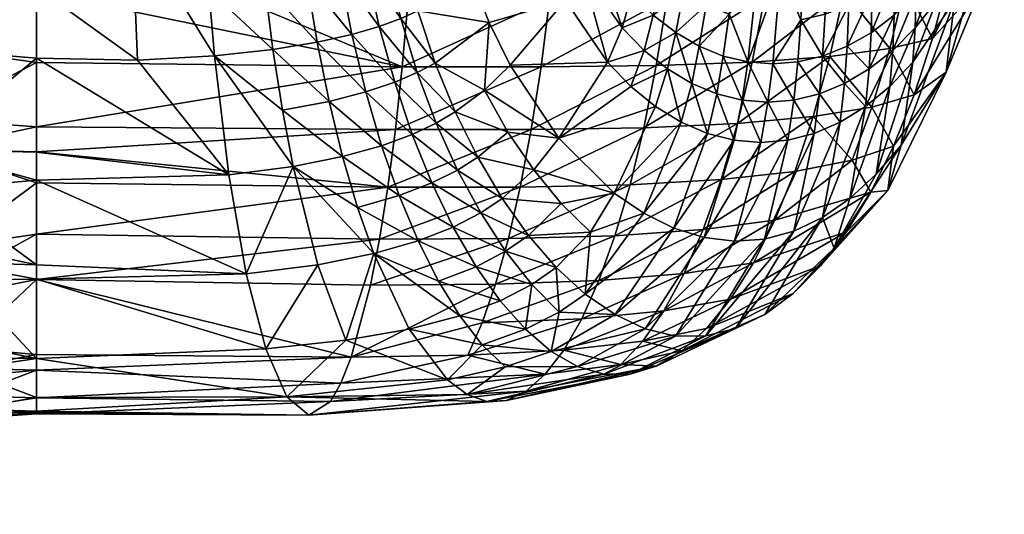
# Model space of a CAD drawing. Extents: x -0.03 to 0.041, y -0.131 to 0.03.
# Tile 252 of 256: x 0.03127 to 0.04111, y 0.00161 to 0.00656. Entities that reach past the tile are written whole.
import ezdxf

# ---------------------------------------------------------------- set-up
doc = ezdxf.new("R2010")
doc.units = 0
doc.layers.add('mesh', color=7, linetype='CONTINUOUS')

msp = doc.modelspace()

# ---------------------------------------------------------------- meshes
at = {"layer": 'mesh'}
mesh = msp.add_polyface(dxfattribs=at)
corners = [(0.0293424, 0.0093056, 0.0143398), (0.0293351, 0.0092701, 0.000663), (0.0297273, 0.0082028, 0.000663), (0.0288954, 0.0105839, 0.0141888), (0.0283628, 0.0119161, 0.000663), (0.0280825, 0.0124748, 0.0144338), (0.0256896, 0.0154974, 0.075192), (0.0287973, 0.0097343, 0.0552213), (0.0281229, 0.0102467, 0.0747703), (0.0294986, 0.0044476, 0.0743102), (0.0272477, 0.0109117, 0.0902419), (0.0286221, 0.0053013, 0.0896748), (0.0262113, 0.0116991, 0.1024432), (0.0314325, 0.0105839, 0.0141888), (0.0314325, 0.0089936, 0.0143794), (0.0314325, 0.0086937, 0.0300016), (0.0314325, 0.0090231, 0.0300409), (0.0323543, 0.0090218, 0.0301175), (0.0323422, 0.0105839, 0.0302809), (0.0314325, 0.0105839, 0.0302268), (0.0325257, 0.0105839, 0.0302919), (0.033028, 0.0097994, 0.0303504), (0.0330158, 0.0105839, 0.0304148), (0.0330445, 0.0090288, 0.0302355), (0.033072, 0.0082776, 0.0300445), (0.0335182, 0.0089889, 0.0144454), (0.0314325, 0.0086904, 0.0144157), (0.0335275, 0.0097794, 0.0143245), (0.0288101, 0.0105839, 0.0302268), (0.0314325, 0.0113642, 0.0301338), (0.0314325, 0.0121743, 0.0143794), (0.0330445, 0.012139, 0.0302355), (0.0314325, 0.0121447, 0.0300409), (0.0323456, 0.0113702, 0.0302333), (0.033028, 0.0113685, 0.0303504), (0.0335275, 0.0113885, 0.0143245), (0.0335182, 0.0121789, 0.0144454), (0.029231, 0.0094048, 0.0307879), (0.0292382, 0.0093992, 0.0301404), (0.029465, 0.0086964, 0.0299942), (0.0295484, 0.0087167, 0.0144094), (0.0280083, 0.0124729, 0.0299925)]
mesh.append_faces([[corners[k] for k in face] for face in [(0, 1, 2, 2), (3, 1, 0, 0), (3, 4, 1, 1), (5, 4, 3, 3), (6, 7, 8, 8), (9, 10, 8, 8), (11, 12, 10, 10), (0, 13, 3, 3), (0, 14, 13, 13), (15, 16, 17, 17), (18, 16, 19, 19), (18, 17, 16, 16), (20, 17, 18, 18), (20, 21, 17, 17), (22, 21, 20, 20), (23, 17, 21, 21), (24, 17, 23, 23), (25, 14, 26, 26), (27, 13, 14, 14), (19, 28, 29, 29), (30, 3, 13, 13), (30, 5, 3, 3), (31, 29, 32, 32), (33, 29, 31, 31), (33, 19, 29, 29), (18, 19, 33, 33), (20, 34, 22, 22), (33, 20, 18, 18), (33, 34, 20, 20), (31, 34, 33, 33), (35, 30, 13, 13), (35, 36, 30, 30), (37, 38, 39, 39), (28, 38, 37, 37), (40, 14, 0, 0), (40, 26, 14, 14), (19, 38, 28, 28), (16, 38, 19, 19), (16, 39, 38, 38), (15, 39, 16, 16), (29, 28, 41, 41)]])
mesh = msp.add_polyface(dxfattribs=at)
corners = [(0.0306073, 0.0043133, 0.000663), (0.0297273, 0.0082028, 0.000663), (0.0293351, 0.0092701, 0.000663), (0.0306083, 0.0033667, 0.0306073), (0.0299488, 0.0069887, 0.0293762), (0.0299741, 0.0068835, 0.0293168), (0.029231, 0.0094048, 0.0307879), (0.0307398, 0.0032144, 0.000663), (0.0300551, 0.0068561, 0.0151594), (0.029773, 0.0079653, 0.0146285), (0.0287973, 0.0097343, 0.0552213), (0.0301739, 0.0037898, 0.0548887), (0.0281229, 0.0102467, 0.0747703), (0.0294986, 0.0044476, 0.0743102), (0.0286221, 0.0053013, 0.0896748), (0.0272477, 0.0109117, 0.0902419), (0.0303514, 0.005564, 0.0159496), (0.0314325, 0.006128, 0.0156087), (0.0301955, 0.0063036, 0.0154239), (0.0314325, 0.0054846, 0.0160553), (0.0314325, 0.007497, 0.0148671), (0.0314325, 0.0086904, 0.0144157), (0.0314325, 0.0061699, 0.028831), (0.0301192, 0.0062794, 0.0289759), (0.0314325, 0.0068809, 0.0293213), (0.030329, 0.0052576, 0.0281488), (0.0314325, 0.0075369, 0.0295675), (0.0324437, 0.0061509, 0.0289251), (0.0323886, 0.0075271, 0.0296608), (0.0331582, 0.006855, 0.0294476), (0.0331101, 0.0075512, 0.0297807), (0.0332158, 0.0061944, 0.0290484), (0.0333575, 0.0050015, 0.0280652), (0.0323543, 0.0090218, 0.0301175), (0.033072, 0.0082776, 0.0300445), (0.0314325, 0.0086937, 0.0300016), (0.0334821, 0.0074747, 0.0149144), (0.0350922, 0.0060836, 0.0159878), (0.029465, 0.0086964, 0.0299942), (0.0295484, 0.0087167, 0.0144094), (0.0293424, 0.0093056, 0.0143398), (0.0314325, 0.0068358, 0.0151173)]
mesh.append_faces([[corners[k] for k in face] for face in [(0, 1, 2, 2), (3, 4, 5, 5), (6, 4, 3, 3), (7, 8, 9, 9), (3, 10, 6, 6), (3, 11, 10, 10), (12, 10, 11, 11), (13, 14, 15, 15), (16, 17, 18, 18), (16, 19, 17, 17), (9, 20, 21, 21), (8, 20, 9, 9), (22, 23, 24, 24), (22, 25, 23, 23), (24, 4, 26, 26), (24, 5, 4, 4), (23, 5, 24, 24), (24, 27, 22, 22), (24, 28, 27, 27), (26, 28, 24, 24), (29, 28, 30, 30), (31, 27, 28, 28), (32, 22, 27, 27), (30, 33, 34, 34), (28, 33, 30, 30), (28, 35, 33, 33), (26, 35, 28, 28), (21, 20, 36, 36), (37, 17, 19, 19), (6, 38, 4, 4), (7, 9, 39, 39), (39, 1, 0, 0), (40, 1, 39, 39), (9, 21, 39, 39), (8, 41, 20, 20), (18, 41, 8, 8), (17, 41, 18, 18), (26, 38, 35, 35), (26, 4, 38, 38), (36, 20, 41, 41)]])
mesh = msp.add_polyface(dxfattribs=at)
corners = [(0.0293351, 0.0092701, 0.000663), (0.0309612, -0.0020174, 0.000663), (0.0308911, 0.0019598, 0.000663), (0.03085, -0.0030013, 0.000663), (0.0307384, 0.0029805, 0.0196877), (0.0307282, 0.0030684, 0.0195004), (0.030705, 0.0032688, 0.0190736), (0.0307508, -0.0028246, 0.0304194), (0.0307622, 0.002665, 0.0213634), (0.0307555, 0.002792, 0.0203408), (0.0307674, 0.002565, 0.0221682), (0.0307562, 0.0026147, 0.0230769), (0.0307503, 0.0026572, 0.0232559), (0.0306947, 0.0030568, 0.0249418), (0.0306785, 0.0031737, 0.025225), (0.0306083, 0.0033667, 0.0306073), (0.0305128, -0.0059853, 0.000663), (0.0301739, 0.0037898, 0.0548887), (0.0314325, 0.0027758, 0.0237731), (0.0314325, 0.0026378, 0.0232605), (0.0314325, 0.0026238, 0.0222254), (0.0314325, 0.0026121, 0.0213568), (0.0314325, 0.0027707, 0.0206791), (0.0314325, 0.0030488, 0.0194913), (0.0339386, 0.002782, 0.0240209), (0.0341569, 0.0025989, 0.0224969), (0.0359391, 0.0027349, 0.0234137), (0.0357413, 0.0028041, 0.0241161), (0.0355445, 0.002951, 0.0248164), (0.0343736, 0.0027359, 0.0209805), (0.0344793, 0.0029202, 0.0202412), (0.0363307, 0.0028386, 0.0220277), (0.036136, 0.0027469, 0.0227159)]
mesh.append_faces([[corners[k] for k in face] for face in [(0, 1, 2, 2), (3, 4, 5, 5), (2, 5, 6, 6), (1, 5, 2, 2), (1, 3, 5, 5), (7, 8, 9, 9), (7, 10, 8, 8), (7, 11, 10, 10), (12, 11, 7, 7), (7, 13, 12, 12), (7, 14, 13, 13), (15, 14, 7, 7), (3, 9, 4, 4), (3, 7, 9, 9), (16, 7, 3, 3), (7, 17, 15, 15), (18, 12, 13, 13), (19, 12, 18, 18), (19, 11, 12, 12), (20, 11, 19, 19), (20, 10, 11, 11), (21, 10, 20, 20), (21, 8, 10, 10), (22, 8, 21, 21), (22, 9, 8, 8), (23, 9, 22, 22), (24, 19, 18, 18), (25, 19, 24, 24), (24, 26, 25, 25), (24, 27, 26, 26), (28, 27, 24, 24), (25, 20, 19, 19), (25, 21, 20, 20), (29, 21, 25, 25), (29, 22, 21, 21), (30, 22, 29, 29), (30, 23, 22, 22), (25, 31, 29, 29), (25, 32, 31, 31), (26, 32, 25, 25)]])
mesh = msp.add_polyface(dxfattribs=at)
corners = [(0.0332158, 0.0061944, 0.0290484), (0.0337985, 0.0062569, 0.0292434), (0.0338935, 0.0056493, 0.0287906), (0.0331582, 0.006855, 0.0294476), (0.0337164, 0.0069037, 0.0296351), (0.0342416, 0.0063304, 0.0295015), (0.0341387, 0.0069607, 0.0298769), (0.0343608, 0.0057378, 0.0290678), (0.034728, 0.005832, 0.0294149), (0.0345891, 0.006408, 0.0298171), (0.0344697, 0.0070205, 0.0301647), (0.0348623, 0.0064871, 0.0301955), (0.0335548, 0.009039, 0.0304086), (0.0339857, 0.0083237, 0.0304384), (0.0335938, 0.0082988, 0.0302212), (0.0339373, 0.009051, 0.0306177), (0.034293, 0.0083499, 0.0306841), (0.0342373, 0.009064, 0.0308496), (0.0345356, 0.0083775, 0.0309678), (0.0347302, 0.0070816, 0.0305057), (0.0343707, 0.0076683, 0.0304548), (0.0346211, 0.0077118, 0.030764), (0.0340532, 0.007626, 0.0301903), (0.0336479, 0.0075857, 0.0299622), (0.0331101, 0.0075512, 0.0297807), (0.0323886, 0.0075271, 0.0296608), (0.0333575, 0.0050015, 0.0280652), (0.0324437, 0.0061509, 0.0289251), (0.0348184, 0.0077565, 0.0311309), (0.0344745, 0.0090783, 0.0311145), (0.033072, 0.0082776, 0.0300445), (0.0335182, 0.0089889, 0.0144454), (0.0314325, 0.0086904, 0.0144157), (0.0334821, 0.0074747, 0.0149144), (0.035152, 0.0067574, 0.0155807), (0.033456, 0.0067631, 0.0152552), (0.0352724, 0.0089871, 0.0147644), (0.0352025, 0.0074702, 0.0152382), (0.0352429, 0.0082155, 0.0149646), (0.0314325, 0.0068358, 0.0151173), (0.0350922, 0.0060836, 0.0159878), (0.0314325, 0.006128, 0.0156087)]
mesh.append_faces([[corners[k] for k in face] for face in [(0, 1, 2, 2), (3, 1, 0, 0), (3, 4, 1, 1), (5, 4, 6, 6), (5, 1, 4, 4), (7, 1, 5, 5), (7, 2, 1, 1), (5, 8, 7, 7), (5, 9, 8, 8), (6, 9, 5, 5), (6, 10, 9, 9), (11, 9, 10, 10), (12, 13, 14, 14), (15, 16, 13, 13), (17, 18, 16, 16), (19, 20, 21, 21), (10, 20, 19, 19), (10, 22, 20, 20), (6, 22, 10, 10), (6, 23, 22, 22), (4, 23, 6, 6), (4, 24, 23, 23), (3, 24, 4, 4), (0, 25, 3, 3), (26, 27, 0, 0), (28, 18, 29, 29), (21, 16, 18, 18), (20, 16, 21, 21), (20, 13, 16, 16), (22, 13, 20, 20), (22, 14, 13, 13), (23, 14, 22, 22), (23, 30, 14, 14), (24, 30, 23, 23), (31, 32, 33, 33), (34, 33, 35, 35), (33, 36, 31, 31), (37, 38, 33, 33), (35, 39, 40, 40), (33, 39, 35, 35), (39, 41, 40, 40)]])
mesh = msp.add_polyface(dxfattribs=at)
corners = [(0.0348623, 0.0064871, 0.0301955), (0.0344697, 0.0070205, 0.0301647), (0.0347302, 0.0070816, 0.0305057), (0.0350165, 0.0059286, 0.0298359), (0.0345891, 0.006408, 0.0298171), (0.034728, 0.005832, 0.0294149), (0.0351921, 0.0054065, 0.0294293), (0.0352427, 0.0060255, 0.0303361), (0.0350768, 0.0065664, 0.0306449), (0.0349352, 0.0071432, 0.0309104), (0.0354226, 0.0061205, 0.0309214), (0.0356223, 0.0056319, 0.0306344), (0.0352481, 0.0066445, 0.0311736), (0.0348184, 0.0077565, 0.0311309), (0.0371456, 0.00613, 0.0386358), (0.0361707, 0.0061008, 0.0342199), (0.0367241, 0.0067455, 0.038642), (0.0366567, 0.0053708, 0.0340978), (0.0375129, 0.0062481, 0.0399929), (0.0373795, 0.0058864, 0.038632), (0.0368916, 0.0070494, 0.0400023), (0.0372913, 0.0064746, 0.0399965), (0.0363793, 0.007525, 0.0386461), (0.037001, 0.0073502, 0.0408837), (0.037388, 0.0068126, 0.0408784), (0.0359621, 0.0065273, 0.0342715), (0.035779, 0.006993, 0.0343163), (0.0359134, 0.0058507, 0.0322201), (0.035152, 0.0067574, 0.0155807), (0.033456, 0.0067631, 0.0152552), (0.0350922, 0.0060836, 0.0159878), (0.0364796, 0.0060828, 0.0165667), (0.0350239, 0.0054551, 0.0164551), (0.0365656, 0.006756, 0.0161641), (0.0366383, 0.0074687, 0.0158237), (0.0352025, 0.0074702, 0.0152382), (0.037742, 0.0067655, 0.0170388), (0.0363814, 0.0054556, 0.0170263), (0.0376328, 0.006096, 0.0174281), (0.0375082, 0.0054732, 0.0178708), (0.0354921, 0.0080405, 0.0343852), (0.0374835, 0.0071886, 0.0416455)]
mesh.append_faces([[corners[k] for k in face] for face in [(0, 1, 2, 2), (3, 4, 0, 0), (3, 5, 4, 4), (6, 5, 3, 3), (0, 7, 3, 3), (0, 8, 7, 7), (2, 8, 0, 0), (2, 9, 8, 8), (7, 10, 11, 11), (8, 10, 7, 7), (8, 12, 10, 10), (9, 12, 8, 8), (9, 13, 12, 12), (14, 15, 16, 16), (14, 17, 15, 15), (14, 18, 19, 19), (14, 20, 21, 21), (16, 20, 14, 14), (16, 22, 20, 20), (21, 23, 24, 24), (20, 23, 21, 21), (16, 25, 26, 26), (15, 25, 16, 16), (15, 27, 25, 25), (17, 27, 15, 15), (28, 29, 30, 30), (31, 30, 32, 32), (33, 30, 31, 31), (33, 28, 30, 30), (34, 28, 33, 33), (34, 35, 28, 28), (31, 36, 33, 33), (37, 38, 31, 31), (37, 39, 38, 38), (10, 27, 11, 11), (10, 25, 27, 27), (12, 25, 10, 10), (12, 26, 25, 25), (40, 26, 12, 12), (23, 41, 24, 24)]])
mesh = msp.add_polyface(dxfattribs=at)
corners = [(0.0395407, 0.0062887, 0.0408402), (0.0397902, 0.0068291, 0.0416079), (0.03978, 0.0064251, 0.0408354), (0.0395578, 0.0067017, 0.0416122), (0.0397747, 0.0072961, 0.0423194), (0.0406146, 0.0067452, 0.0385642), (0.0409571, 0.0075247, 0.0385546), (0.0405325, 0.0060292, 0.0330447), (0.0406288, 0.0070492, 0.0399289), (0.0404334, 0.0067416, 0.0399338), (0.0406312, 0.0073499, 0.0408167), (0.040439, 0.0070625, 0.0408212), (0.0402111, 0.005802, 0.0241), (0.0399668, 0.0062655, 0.0218097), (0.0397891, 0.0056809, 0.0221339), (0.0403964, 0.006367, 0.023832), (0.0409052, 0.0069353, 0.0329368), (0.040122, 0.0068977, 0.0215248), (0.0395112, 0.0068354, 0.0197306), (0.0396327, 0.0075257, 0.0194512), (0.0405581, 0.0069791, 0.0235973), (0.041113, 0.0077995, 0.0282226), (0.0402303, 0.0071884, 0.0415995), (0.0400111, 0.0065998, 0.0408306), (0.0400151, 0.0069915, 0.0416037), (0.0402315, 0.0068124, 0.0408258), (0.0399969, 0.0062479, 0.039944), (0.040222, 0.0064744, 0.0399388), (0.0399673, 0.0058862, 0.0385802), (0.0401981, 0.0061297, 0.0385747), (0.0404334, 0.0074192, 0.0415954), (0.0400822, 0.0053011, 0.0331741), (0.0397245, 0.005686, 0.0385858), (0.0397605, 0.0060621, 0.0399493), (0.0399883, 0.0074424, 0.0423158), (0.0400041, 0.0052885, 0.0243984)]
mesh.append_faces([[corners[k] for k in face] for face in [(0, 1, 2, 2), (3, 4, 1, 1), (5, 6, 7, 7), (5, 8, 6, 6), (9, 8, 5, 5), (9, 10, 8, 8), (11, 10, 9, 9), (12, 13, 14, 14), (15, 12, 16, 16), (15, 13, 12, 12), (17, 13, 15, 15), (17, 18, 13, 13), (19, 18, 17, 17), (15, 20, 17, 17), (15, 21, 20, 20), (16, 21, 15, 15), (22, 23, 24, 24), (25, 23, 22, 22), (25, 26, 23, 23), (27, 26, 25, 25), (27, 28, 26, 26), (29, 28, 27, 27), (30, 25, 22, 22), (11, 25, 30, 30), (11, 27, 25, 25), (9, 27, 11, 11), (9, 29, 27, 27), (5, 29, 9, 9), (5, 31, 29, 29), (7, 31, 5, 5), (32, 26, 28, 28), (33, 26, 32, 32), (33, 23, 26, 26), (2, 23, 33, 33), (2, 24, 23, 23), (1, 24, 2, 2), (1, 34, 24, 24), (4, 34, 1, 1), (16, 7, 6, 6), (12, 7, 16, 16), (12, 35, 7, 7)]])
mesh = msp.add_polyface(dxfattribs=at)
corners = [(0.0386481, 0.0070474, 0.0423367), (0.0385475, 0.006132, 0.0408591), (0.0383621, 0.0066101, 0.0416326), (0.0378808, 0.0055296, 0.0386232), (0.0377459, 0.0060623, 0.0399889), (0.0379883, 0.0059174, 0.0399846), (0.0376254, 0.0056861, 0.0386278), (0.0373795, 0.0058864, 0.038632), (0.0382378, 0.0058138, 0.0399801), (0.0383015, 0.0061909, 0.0408635), (0.0384923, 0.0057514, 0.0399752), (0.0380606, 0.0062888, 0.0408677), (0.0378268, 0.0064253, 0.0408716), (0.0375129, 0.0062481, 0.0399929), (0.0381306, 0.0067018, 0.0416362), (0.0384253, 0.0070979, 0.0423399), (0.0382074, 0.007181, 0.0423429), (0.0379059, 0.0068292, 0.0416396), (0.0379958, 0.0072961, 0.0423456), (0.0376896, 0.0069916, 0.0416427), (0.0377921, 0.0074425, 0.0423482), (0.0374835, 0.0071886, 0.0416455), (0.038496, 0.0076834, 0.0429656), (0.0376019, 0.0066, 0.0408752), (0.0372913, 0.0064746, 0.0399965), (0.0371456, 0.00613, 0.0386358), (0.037388, 0.0068126, 0.0408784), (0.0376328, 0.006096, 0.0174281), (0.0387197, 0.0067914, 0.0182301), (0.037742, 0.0067655, 0.0170388), (0.0385911, 0.0061301, 0.0185944), (0.0375082, 0.0054732, 0.0178708), (0.0384442, 0.0055161, 0.0190079), (0.0388284, 0.0074937, 0.0179203), (0.0378342, 0.0074751, 0.0167083), (0.0372635, 0.0074706, 0.0162262), (0.0364796, 0.0060828, 0.0165667)]
mesh.append_faces([[corners[k] for k in face] for face in [(0, 1, 2, 2), (3, 4, 5, 5), (6, 7, 4, 4), (8, 9, 10, 10), (8, 11, 9, 9), (5, 11, 8, 8), (5, 12, 11, 11), (4, 12, 5, 5), (4, 13, 12, 12), (7, 13, 4, 4), (14, 15, 2, 2), (14, 16, 15, 15), (17, 16, 14, 14), (17, 18, 16, 16), (19, 18, 17, 17), (19, 20, 18, 18), (21, 20, 19, 19), (16, 22, 15, 15), (13, 23, 12, 12), (13, 24, 23, 23), (25, 24, 13, 13), (24, 26, 23, 23), (15, 0, 2, 2), (27, 28, 29, 29), (27, 30, 28, 28), (31, 30, 27, 27), (31, 32, 30, 30), (33, 29, 28, 28), (34, 29, 33, 33), (34, 35, 29, 29), (36, 27, 29, 29), (9, 1, 10, 10), (9, 2, 1, 1), (11, 2, 9, 9), (11, 14, 2, 2), (12, 14, 11, 11), (12, 17, 14, 14), (23, 17, 12, 12), (23, 19, 17, 17), (26, 19, 23, 23), (26, 21, 19, 19)]])
mesh = msp.add_polyface(dxfattribs=at)
corners = [(0.0395112, 0.0068354, 0.0197306), (0.0393671, 0.0061866, 0.0200593), (0.0399668, 0.0062655, 0.0218097), (0.0395407, 0.0062887, 0.0408402), (0.03978, 0.0064251, 0.0408354), (0.0397605, 0.0060621, 0.0399493), (0.0395578, 0.0067017, 0.0416122), (0.0397902, 0.0068291, 0.0416079), (0.0395544, 0.007181, 0.0423229), (0.0397747, 0.0072961, 0.0423194), (0.0395152, 0.0059173, 0.0399546), (0.0397245, 0.005686, 0.0385858), (0.0392954, 0.0061909, 0.0408451), (0.0393202, 0.00661, 0.0416164), (0.0393294, 0.0070978, 0.0423265), (0.0387495, 0.0057306, 0.0399702), (0.0387965, 0.0061122, 0.0408546), (0.0390074, 0.0057514, 0.0399651), (0.0385475, 0.006132, 0.0408591), (0.0388742, 0.0070304, 0.0423334), (0.0386481, 0.0070474, 0.0423367), (0.0388881, 0.0073117, 0.0426575), (0.0384253, 0.0070979, 0.0423399), (0.0386964, 0.0076406, 0.0429632), (0.0390465, 0.0061319, 0.0408499), (0.0390797, 0.0065546, 0.0416206), (0.039102, 0.0070474, 0.04233), (0.0393239, 0.0073745, 0.0426513), (0.0385911, 0.0061301, 0.0185944), (0.0387197, 0.0067914, 0.0182301), (0.0384442, 0.0055161, 0.0190079), (0.0397891, 0.0056809, 0.0221339), (0.0396327, 0.0075257, 0.0194512), (0.0392634, 0.0058137, 0.0399598), (0.039472, 0.0055295, 0.0385914), (0.0384923, 0.0057514, 0.0399752)]
mesh.append_faces([[corners[k] for k in face] for face in [(0, 1, 2, 2), (3, 4, 5, 5), (6, 7, 3, 3), (8, 9, 6, 6), (10, 5, 11, 11), (10, 3, 5, 5), (12, 3, 10, 10), (12, 6, 3, 3), (13, 6, 12, 12), (13, 8, 6, 6), (14, 8, 13, 13), (15, 16, 17, 17), (18, 16, 15, 15), (18, 19, 16, 16), (20, 19, 18, 18), (20, 21, 19, 19), (22, 23, 20, 20), (16, 24, 17, 17), (16, 25, 24, 24), (19, 25, 16, 16), (19, 26, 25, 25), (21, 26, 19, 19), (21, 27, 26, 26), (28, 0, 29, 29), (28, 1, 0, 0), (30, 1, 28, 28), (31, 2, 1, 1), (32, 29, 0, 0), (10, 33, 12, 12), (10, 34, 33, 33), (11, 34, 10, 10), (14, 27, 8, 8), (14, 26, 27, 27), (13, 26, 14, 14), (13, 25, 26, 26), (12, 25, 13, 13), (12, 24, 25, 25), (33, 24, 12, 12), (33, 17, 24, 24), (35, 18, 15, 15)]])
mesh = msp.add_polyface(dxfattribs=at)
corners = [(0.0306083, 0.0033667, 0.0306073), (0.0305082, 0.0043015, 0.0271888), (0.0305346, 0.0041292, 0.0269064), (0.0304116, 0.0048553, 0.0278232), (0.0305745, 0.0042842, 0.0172483), (0.0304042, 0.0052611, 0.0162569), (0.0307398, 0.0032144, 0.000663), (0.0306201, 0.0039635, 0.0177088), (0.0314325, 0.0054846, 0.0160553), (0.0303514, 0.005564, 0.0159496), (0.0314325, 0.0044099, 0.0171789), (0.0314325, 0.0039553, 0.017703), (0.0314325, 0.0049231, 0.0165873), (0.0314325, 0.0052334, 0.0162297), (0.0306436, 0.0037981, 0.0179464), (0.0314325, 0.0041022, 0.0269229), (0.0314325, 0.0039584, 0.0266622), (0.0314325, 0.0031671, 0.0252277), (0.0314325, 0.0049488, 0.0278687), (0.030329, 0.0052576, 0.0281488), (0.0314325, 0.00523, 0.0281828), (0.0314325, 0.0061699, 0.028831), (0.0333575, 0.0050015, 0.0280652), (0.0335305, 0.0040138, 0.0268634), (0.0348072, 0.0042158, 0.0274555), (0.0342478, 0.0041037, 0.0271058), (0.0340007, 0.0050852, 0.0282802), (0.0332158, 0.0061944, 0.0290484), (0.033727, 0.0032638, 0.0254958), (0.0338935, 0.0056493, 0.0287906), (0.0344957, 0.0051855, 0.0285791), (0.0343608, 0.0057378, 0.0290678), (0.0350239, 0.0054551, 0.0164551), (0.0349479, 0.0048781, 0.0169782), (0.0350922, 0.0060836, 0.0159878), (0.0348648, 0.0043585, 0.0175525), (0.0347756, 0.0038999, 0.018172)]
mesh.append_faces([[corners[k] for k in face] for face in [(0, 1, 2, 2), (0, 3, 1, 1), (4, 5, 6, 6), (6, 7, 4, 4), (5, 8, 9, 9), (10, 7, 11, 11), (10, 4, 7, 7), (12, 4, 10, 10), (12, 5, 4, 4), (13, 5, 12, 12), (13, 8, 5, 5), (7, 14, 11, 11), (2, 15, 16, 16), (17, 2, 16, 16), (18, 3, 19, 19), (15, 3, 18, 18), (15, 1, 3, 3), (2, 1, 15, 15), (20, 19, 21, 21), (20, 18, 19, 19), (22, 18, 20, 20), (23, 18, 22, 22), (23, 15, 18, 18), (16, 15, 23, 23), (24, 25, 26, 26), (26, 22, 27, 27), (26, 23, 22, 22), (25, 23, 26, 26), (25, 28, 23, 23), (27, 29, 26, 26), (30, 29, 31, 31), (30, 26, 29, 29), (20, 21, 22, 22), (32, 13, 33, 33), (32, 8, 13, 13), (34, 8, 32, 32), (35, 11, 36, 36), (35, 10, 11, 11), (33, 10, 35, 35), (33, 12, 10, 10), (13, 12, 33, 33)]])
mesh = msp.add_polyface(dxfattribs=at)
corners = [(0.035831, 0.004084, 0.0279698), (0.0361253, 0.0042378, 0.0287217), (0.0363881, 0.003905, 0.0282461), (0.0366327, 0.0040758, 0.0291974), (0.0363547, 0.0043957, 0.0295915), (0.0358763, 0.0046214, 0.0291738), (0.0360914, 0.004765, 0.0299653), (0.0364065, 0.005052, 0.0318561), (0.0366567, 0.0053708, 0.0340978), (0.0372121, 0.0048203, 0.0339558), (0.0372197, 0.0036043, 0.0283663), (0.037808, 0.0044694, 0.0338006), (0.0381121, 0.004375, 0.0337201), (0.0369222, 0.0038103, 0.0287876), (0.0375068, 0.0046187, 0.0338795), (0.0369733, 0.0044303, 0.0314352), (0.0366825, 0.0047171, 0.0316515), (0.0376254, 0.0056861, 0.0386278), (0.0377459, 0.0060623, 0.0399889), (0.0378808, 0.0055296, 0.0386232), (0.0381432, 0.0054173, 0.0386184), (0.0373795, 0.0058864, 0.038632), (0.0371456, 0.00613, 0.0386358), (0.0361489, 0.0054312, 0.0320464), (0.0359134, 0.0058507, 0.0322201), (0.0373698, 0.0049037, 0.0183612), (0.0384442, 0.0055161, 0.0190079), (0.0375082, 0.0054732, 0.0178708), (0.0382808, 0.0049557, 0.0194653), (0.0372191, 0.0043934, 0.0188939), (0.0363814, 0.0054556, 0.0170263), (0.0349479, 0.0048781, 0.0169782), (0.0362722, 0.0048809, 0.0175379), (0.0364796, 0.0060828, 0.0165667), (0.0350239, 0.0054551, 0.0164551), (0.0361533, 0.0043645, 0.0180963), (0.0360257, 0.0039102, 0.0186961), (0.0381027, 0.0044548, 0.0199613), (0.0370575, 0.0039458, 0.0194642), (0.0379116, 0.0040165, 0.0204916), (0.0358462, 0.0051787, 0.0303144)]
mesh.append_faces([[corners[k] for k in face] for face in [(0, 1, 2, 2), (1, 3, 2, 2), (1, 4, 3, 3), (5, 4, 1, 1), (5, 6, 4, 4), (7, 8, 9, 9), (10, 11, 12, 12), (13, 11, 10, 10), (13, 14, 11, 11), (15, 14, 13, 13), (15, 9, 14, 14), (16, 9, 15, 15), (16, 7, 9, 9), (17, 18, 19, 19), (14, 20, 11, 11), (9, 19, 14, 14), (9, 17, 19, 19), (8, 17, 9, 9), (8, 21, 17, 17), (22, 21, 8, 8), (8, 23, 24, 24), (7, 23, 8, 8), (25, 26, 27, 27), (28, 25, 29, 29), (30, 31, 32, 32), (33, 34, 30, 30), (32, 27, 30, 30), (32, 25, 27, 27), (35, 25, 32, 32), (35, 29, 25, 25), (36, 29, 35, 35), (37, 38, 39, 39), (3, 15, 13, 13), (4, 15, 3, 3), (4, 16, 15, 15), (6, 16, 4, 4), (6, 7, 16, 16), (40, 7, 6, 6), (40, 23, 7, 7), (29, 38, 37, 37), (36, 38, 29, 29)]])
mesh = msp.add_polyface(dxfattribs=at)
corners = [(0.03841, 0.0053496, 0.0386133), (0.0384923, 0.0057514, 0.0399752), (0.0386787, 0.0053269, 0.038608), (0.0382378, 0.0058138, 0.0399801), (0.0381432, 0.0054173, 0.0386184), (0.0379883, 0.0059174, 0.0399846), (0.0378808, 0.0055296, 0.0386232), (0.0381121, 0.004375, 0.0337201), (0.037808, 0.0044694, 0.0338006), (0.0375068, 0.0046187, 0.0338795), (0.0387495, 0.0057306, 0.0399702), (0.0390074, 0.0057514, 0.0399651), (0.0389468, 0.0053496, 0.0386026), (0.0382808, 0.0049557, 0.0194653), (0.0384442, 0.0055161, 0.0190079), (0.0373698, 0.0049037, 0.0183612), (0.0392023, 0.0055854, 0.0204327), (0.0393671, 0.0061866, 0.0200593), (0.0397891, 0.0056809, 0.0221339), (0.0388184, 0.0045492, 0.0212947), (0.0395908, 0.0051491, 0.0224937), (0.0390188, 0.0050378, 0.020846), (0.0397774, 0.0048308, 0.0247243), (0.0400041, 0.0052885, 0.0243984), (0.0399492, 0.0048452, 0.0291469), (0.0401981, 0.0061297, 0.0385747), (0.0398325, 0.0050086, 0.0332453), (0.0399673, 0.0058862, 0.0385802), (0.0400822, 0.0053011, 0.0331741), (0.0390085, 0.0044401, 0.0334767), (0.0387151, 0.00436, 0.0335574), (0.039212, 0.0054172, 0.038597), (0.0397245, 0.005686, 0.0385858), (0.0392938, 0.0045761, 0.0333973), (0.039472, 0.0055295, 0.0385914), (0.0395691, 0.0047663, 0.03332), (0.0392634, 0.0058137, 0.0399598), (0.0405325, 0.0060292, 0.0330447), (0.0394117, 0.0042698, 0.0295706), (0.0402111, 0.005802, 0.0241), (0.0381027, 0.0044548, 0.0199613)]
mesh.append_faces([[corners[k] for k in face] for face in [(0, 1, 2, 2), (0, 3, 1, 1), (4, 3, 0, 0), (4, 5, 3, 3), (6, 5, 4, 4), (7, 0, 2, 2), (8, 4, 0, 0), (9, 6, 4, 4), (10, 11, 12, 12), (13, 14, 15, 15), (16, 14, 13, 13), (16, 17, 14, 14), (18, 17, 16, 16), (19, 20, 21, 21), (19, 22, 20, 20), (23, 22, 24, 24), (23, 20, 22, 22), (25, 26, 27, 27), (28, 26, 25, 25), (29, 30, 31, 31), (32, 33, 34, 34), (35, 33, 32, 32), (34, 31, 36, 36), (34, 29, 31, 31), (33, 29, 34, 34), (24, 37, 23, 23), (24, 28, 37, 37), (38, 26, 28, 28), (35, 27, 26, 26), (32, 27, 35, 35), (31, 11, 36, 36), (31, 12, 11, 11), (30, 12, 31, 31), (18, 23, 39, 39), (18, 20, 23, 23), (16, 20, 18, 18), (16, 21, 20, 20), (13, 21, 16, 16), (13, 40, 21, 21), (2, 10, 12, 12), (1, 10, 2, 2)]])
mesh = msp.add_polyface(dxfattribs=at)
corners = [(0.0356695, 0.0035909, 0.0267332), (0.0351621, 0.0034578, 0.0261825), (0.0348072, 0.0042158, 0.0274555), (0.0345285, 0.0033474, 0.0257731), (0.0342478, 0.0041037, 0.0271058), (0.0346451, 0.0046767, 0.0280395), (0.0340007, 0.0050852, 0.0282802), (0.0344957, 0.0051855, 0.0285791), (0.035455, 0.0039391, 0.0273394), (0.0352512, 0.0043426, 0.0279172), (0.0350606, 0.004796, 0.0284601), (0.0348855, 0.005294, 0.0289613), (0.0343608, 0.0057378, 0.0290678), (0.034728, 0.005832, 0.0294149), (0.0351921, 0.0054065, 0.0294293), (0.0353881, 0.0049218, 0.0289791), (0.0356019, 0.0044792, 0.0284905), (0.035831, 0.004084, 0.0279698), (0.0360726, 0.0037417, 0.0274229), (0.0361253, 0.0042378, 0.0287217), (0.0358763, 0.0046214, 0.0291738), (0.0356443, 0.0050506, 0.029597), (0.0354322, 0.0055201, 0.029986), (0.0350165, 0.0059286, 0.0298359), (0.0352427, 0.0060255, 0.0303361), (0.0360914, 0.004765, 0.0299653), (0.0358462, 0.0051787, 0.0303144), (0.0356223, 0.0056319, 0.0306344), (0.0361533, 0.0043645, 0.0180963), (0.0347756, 0.0038999, 0.018172), (0.0360257, 0.0039102, 0.0186961), (0.0348648, 0.0043585, 0.0175525), (0.0362722, 0.0048809, 0.0175379), (0.0349479, 0.0048781, 0.0169782), (0.0363814, 0.0054556, 0.0170263), (0.0350239, 0.0054551, 0.0164551), (0.0361489, 0.0054312, 0.0320464), (0.0359134, 0.0058507, 0.0322201)]
mesh.append_faces([[corners[k] for k in face] for face in [(0, 1, 2, 2), (2, 3, 4, 4), (1, 3, 2, 2), (5, 6, 7, 7), (5, 2, 6, 6), (2, 8, 0, 0), (2, 9, 8, 8), (5, 9, 2, 2), (5, 10, 9, 9), (7, 10, 5, 5), (7, 11, 10, 10), (12, 11, 7, 7), (12, 13, 11, 11), (14, 11, 13, 13), (15, 11, 14, 14), (15, 10, 11, 11), (16, 10, 15, 15), (16, 9, 10, 10), (17, 9, 16, 16), (17, 8, 9, 9), (18, 8, 17, 17), (16, 19, 17, 17), (16, 20, 19, 19), (15, 20, 16, 16), (15, 21, 20, 20), (14, 21, 15, 15), (14, 22, 21, 21), (23, 22, 14, 14), (23, 24, 22, 22), (21, 25, 20, 20), (21, 26, 25, 25), (22, 26, 21, 21), (22, 27, 26, 26), (24, 27, 22, 22), (28, 29, 30, 30), (28, 31, 29, 29), (32, 31, 28, 28), (32, 33, 31, 31), (34, 35, 33, 33), (27, 36, 26, 26), (27, 37, 36, 36)]])
mesh = msp.add_polyface(dxfattribs=at)
corners = [(0.037522, 0.0034626, 0.0279381), (0.0384156, 0.0043379, 0.0336388), (0.0378259, 0.0033903, 0.0275075), (0.0381121, 0.004375, 0.0337201), (0.0386787, 0.0053269, 0.038608), (0.037808, 0.0044694, 0.0338006), (0.03841, 0.0053496, 0.0386133), (0.0381027, 0.0044548, 0.0199613), (0.0388184, 0.0045492, 0.0212947), (0.0390188, 0.0050378, 0.020846), (0.0386032, 0.0041226, 0.0217747), (0.0397774, 0.0048308, 0.0247243), (0.0395332, 0.0044315, 0.0250745), (0.038375, 0.0037606, 0.0222821), (0.0390012, 0.0038173, 0.0258351), (0.0392737, 0.0040929, 0.0254458), (0.0381359, 0.0034658, 0.0228131), (0.0399492, 0.0048452, 0.0291469), (0.0394117, 0.0042698, 0.0295706), (0.0379116, 0.0040165, 0.0204916), (0.0377092, 0.0036437, 0.021052), (0.0374973, 0.003339, 0.0216383), (0.0378878, 0.0032405, 0.0233639), (0.038718, 0.003607, 0.0262391), (0.0392938, 0.0045761, 0.0333973), (0.0390085, 0.0044401, 0.0334767), (0.0381281, 0.0033912, 0.0270785), (0.0387151, 0.00436, 0.0335574), (0.0384262, 0.0034642, 0.0266546), (0.0373724, 0.0030091, 0.0245091), (0.0376326, 0.0030875, 0.0239305), (0.0395691, 0.0047663, 0.03332), (0.0400822, 0.0053011, 0.0331741), (0.0398325, 0.0050086, 0.0332453), (0.0372191, 0.0043934, 0.0188939), (0.0382808, 0.0049557, 0.0194653), (0.0389468, 0.0053496, 0.0386026)]
mesh.append_faces([[corners[k] for k in face] for face in [(0, 1, 2, 2), (0, 3, 1, 1), (3, 4, 1, 1), (5, 6, 3, 3), (7, 8, 9, 9), (10, 11, 8, 8), (10, 12, 11, 11), (13, 12, 10, 10), (14, 15, 16, 16), (14, 17, 15, 15), (18, 17, 14, 14), (15, 13, 16, 16), (15, 12, 13, 13), (17, 12, 15, 15), (17, 11, 12, 12), (19, 8, 7, 7), (19, 10, 8, 8), (20, 10, 19, 19), (20, 13, 10, 10), (21, 13, 20, 20), (21, 16, 13, 13), (22, 14, 16, 16), (23, 14, 22, 22), (23, 18, 14, 14), (24, 18, 23, 23), (25, 26, 27, 27), (28, 26, 25, 25), (28, 29, 26, 26), (30, 29, 28, 28), (31, 18, 24, 24), (24, 28, 25, 25), (23, 28, 24, 24), (23, 30, 28, 28), (22, 30, 23, 23), (18, 32, 17, 17), (31, 33, 18, 18), (34, 7, 35, 35), (2, 27, 26, 26), (1, 27, 2, 2), (1, 36, 27, 27), (4, 36, 1, 1)]])
mesh = msp.add_polyface(dxfattribs=at)
corners = [(0.0368449, 0.0030852, 0.0256864), (0.0361213, 0.003081, 0.0254627), (0.0365822, 0.0032369, 0.0262751), (0.0357413, 0.0028041, 0.0241161), (0.0371092, 0.003008, 0.0250958), (0.0359391, 0.0027349, 0.0234137), (0.0360726, 0.0037417, 0.0274229), (0.0363881, 0.003905, 0.0282461), (0.0363239, 0.0034575, 0.026856), (0.035831, 0.004084, 0.0279698), (0.0358924, 0.003303, 0.0261055), (0.0366617, 0.0036284, 0.0277523), (0.0366327, 0.0040758, 0.0291974), (0.0372197, 0.0036043, 0.0283663), (0.0381121, 0.004375, 0.0337201), (0.037522, 0.0034626, 0.0279381), (0.0372775, 0.0031051, 0.0222463), (0.0363307, 0.0028386, 0.0220277), (0.0376326, 0.0030875, 0.0239305), (0.0365216, 0.0030072, 0.0213538), (0.0367073, 0.0032498, 0.0206988), (0.0357492, 0.0031991, 0.0199985), (0.0368864, 0.0035636, 0.0200674), (0.0358906, 0.0035207, 0.0193319), (0.0370575, 0.0039458, 0.0194642), (0.0378878, 0.0032405, 0.0233639), (0.0381359, 0.0034658, 0.0228131), (0.0374973, 0.003339, 0.0216383), (0.036136, 0.0027469, 0.0227159), (0.0373724, 0.0030091, 0.0245091), (0.0377092, 0.0036437, 0.021052), (0.0379116, 0.0040165, 0.0204916), (0.0378259, 0.0033903, 0.0275075), (0.0369222, 0.0038103, 0.0287876), (0.0360257, 0.0039102, 0.0186961), (0.0381281, 0.0033912, 0.0270785)]
mesh.append_faces([[corners[k] for k in face] for face in [(0, 1, 2, 2), (0, 3, 1, 1), (4, 3, 0, 0), (4, 5, 3, 3), (6, 7, 8, 8), (9, 7, 6, 6), (10, 2, 1, 1), (8, 2, 10, 10), (8, 11, 2, 2), (7, 11, 8, 8), (7, 12, 11, 11), (13, 14, 15, 15), (16, 17, 18, 18), (16, 19, 17, 17), (20, 19, 16, 16), (20, 21, 19, 19), (22, 21, 20, 20), (22, 23, 21, 21), (24, 23, 22, 22), (25, 26, 27, 27), (18, 28, 29, 29), (17, 28, 18, 18), (25, 16, 18, 18), (27, 16, 25, 25), (27, 20, 16, 16), (30, 20, 27, 27), (30, 22, 20, 20), (31, 22, 30, 30), (31, 24, 22, 22), (0, 32, 4, 4), (0, 15, 32, 32), (2, 15, 0, 0), (2, 13, 15, 15), (11, 13, 2, 2), (11, 33, 13, 13), (12, 33, 11, 11), (34, 23, 24, 24), (5, 29, 28, 28), (4, 29, 5, 5), (4, 35, 29, 29), (32, 35, 4, 4)]])
mesh = msp.add_polyface(dxfattribs=at)
corners = [(0.0308911, 0.0019598, 0.000663), (0.030705, 0.0032688, 0.0190736), (0.0307398, 0.0032144, 0.000663), (0.0306436, 0.0037981, 0.0179464), (0.0306201, 0.0039635, 0.0177088), (0.0314325, 0.0032061, 0.019181), (0.0307282, 0.0030684, 0.0195004), (0.0314325, 0.0030488, 0.0194913), (0.0314325, 0.0039553, 0.017703), (0.0314325, 0.0031671, 0.0252277), (0.0306947, 0.0030568, 0.0249418), (0.0306785, 0.0031737, 0.025225), (0.0314325, 0.0027758, 0.0237731), (0.0307384, 0.0029805, 0.0196877), (0.0307555, 0.002792, 0.0203408), (0.0339386, 0.002782, 0.0240209), (0.0314325, 0.0039584, 0.0266622), (0.0335305, 0.0040138, 0.0268634), (0.033727, 0.0032638, 0.0254958), (0.0345285, 0.0033474, 0.0257731), (0.0342478, 0.0041037, 0.0271058), (0.0360726, 0.0037417, 0.0274229), (0.0356695, 0.0035909, 0.0267332), (0.035455, 0.0039391, 0.0273394), (0.0355445, 0.002951, 0.0248164), (0.0351621, 0.0034578, 0.0261825), (0.0358924, 0.003303, 0.0261055), (0.0363239, 0.0034575, 0.026856), (0.0361213, 0.003081, 0.0254627), (0.0357413, 0.0028041, 0.0241161), (0.0347756, 0.0038999, 0.018172), (0.0345821, 0.0031777, 0.0195225), (0.0360257, 0.0039102, 0.0186961), (0.0344793, 0.0029202, 0.0202412), (0.0358906, 0.0035207, 0.0193319), (0.0357492, 0.0031991, 0.0199985), (0.0365216, 0.0030072, 0.0213538), (0.0343736, 0.0027359, 0.0209805), (0.0363307, 0.0028386, 0.0220277), (0.030658, 0.0033219, 0.0255836), (0.0306083, 0.0033667, 0.0306073), (0.0305346, 0.0041292, 0.0269064)]
mesh.append_faces([[corners[k] for k in face] for face in [(0, 1, 2, 2), (2, 3, 4, 4), (1, 3, 2, 2), (5, 6, 7, 7), (5, 1, 6, 6), (8, 1, 5, 5), (8, 3, 1, 1), (9, 10, 11, 11), (12, 10, 9, 9), (7, 13, 14, 14), (6, 13, 7, 7), (15, 12, 9, 9), (16, 17, 18, 18), (19, 18, 20, 20), (21, 22, 23, 23), (18, 9, 16, 16), (18, 15, 9, 9), (19, 15, 18, 18), (19, 24, 15, 15), (25, 24, 19, 19), (25, 26, 24, 24), (22, 26, 25, 25), (22, 27, 26, 26), (21, 27, 22, 22), (24, 28, 29, 29), (26, 28, 24, 24), (30, 31, 32, 32), (30, 8, 31, 31), (31, 7, 33, 33), (31, 5, 7, 7), (8, 5, 31, 31), (31, 34, 32, 32), (31, 35, 34, 34), (33, 35, 31, 31), (33, 36, 35, 35), (37, 36, 33, 33), (37, 38, 36, 36), (39, 40, 41, 41), (40, 39, 11, 11), (9, 11, 39, 39), (9, 39, 41, 41)]])

doc.saveas('drawing.dxf')
